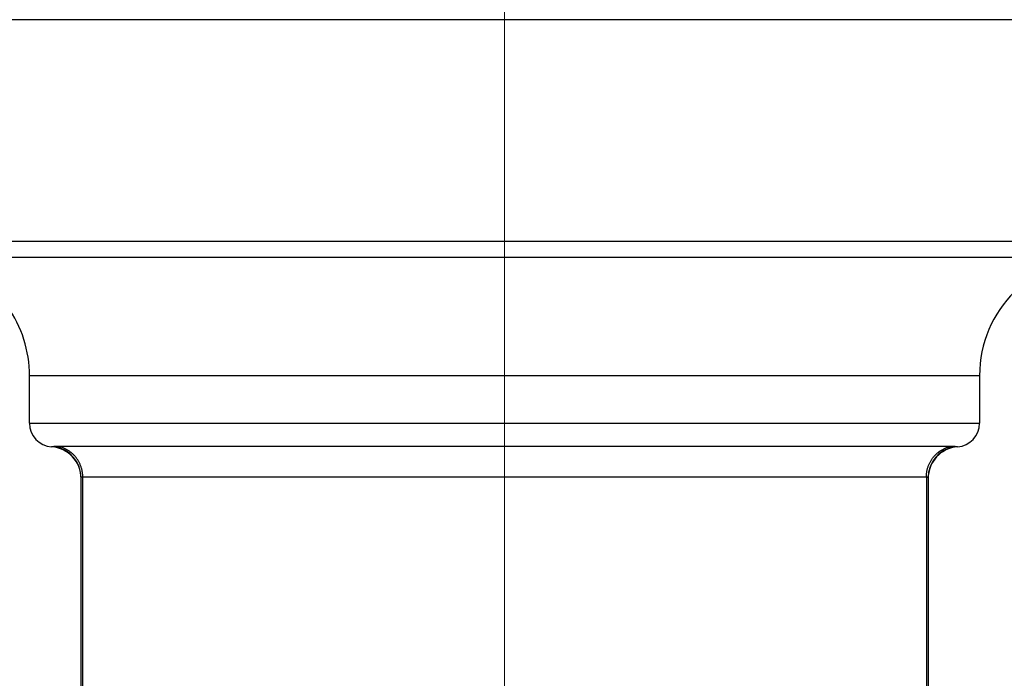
# Model space of a CAD drawing. Header units: millimetres. Extents: x 0 to 1071, y 0 to 742.
# Tile 83 of 130: x 356 to 368, y 475 to 484. Entities that reach past the tile are written whole.
import ezdxf

# ---------------------------------------------------------------- set-up
doc = ezdxf.new("R2010")
doc.units = ezdxf.units.MM
doc.header["$LTSCALE"] = 0.454724
doc.linetypes.add('CENTER', pattern=[50.8, 31.75, -6.35, 6.35, -6.35])
doc.layers.add('NoLayerName_001', color=7, linetype='Continuous')
doc.styles.get("Standard").update_dxf_attribs({"font": 'txt', "bigfont": 'extfont2'})
doc.dimstyles.get("Standard").update_dxf_attribs({"dimtxt": 2.5, "dimasz": 2.5, "dimexe": 1, "dimexo": 1, "dimtad": 1, "dimdec": 3, "dimzin": 0, "dimdsep": 46, "dimtxsty": 'Standard', "dimcen": 2.5, "dimadec": 3, "dimazin": 0, "dimtfac": 0.75, "dimtdec": 3, "dimtmove": 0, "dimatfit": 3, "dimfxl": 1, "dimarcsym": 0})

# ---------------------------------------------------------------- blocks, each defined once
blk = doc.blocks.new('_OPEN30')
at = {"color": 0, "linetype": 'ByBlock', "lineweight": -2}
for p, q in [((-1, 0.267949), (0, 0)), ((0, 0), (-1, -0.267949)), ((0, 0), (-1, 0))]:
    blk.add_line(p, q, dxfattribs=at)
blk = doc.blocks.new('*D107')
at = {"layer": 'Defpoints', "color": 0}
for p in [(522.461, 480.839), (361.961, 472.982), (361.961, 385.05)]:
    blk.add_point(p, dxfattribs=at)
at = {"layer": 'NoLayerName_001', "color": 0, "linetype": 'Continuous', "lineweight": 13}
for p, q in [((522.461, 478.339), (522.461, 382.55)), ((361.961, 470.482), (361.961, 382.55)), ((518.711, 385.05), (365.711, 385.05))]:
    blk.add_line(p, q, dxfattribs=at)
at = {"layer": 'NoLayerName_001', "color": 0, "lineweight": 13, "xscale": 3.75, "yscale": 3.75, "zscale": 3.75, "rotation": 180}
blk.add_blockref('_OPEN30', (361.961, 385.05), dxfattribs=at)
at = {"layer": 'NoLayerName_001', "color": 0, "lineweight": 13, "xscale": 3.75, "yscale": 3.75, "zscale": 3.75}
blk.add_blockref('_OPEN30', (522.461, 385.05), dxfattribs=at)
at = {"layer": 'NoLayerName_001', "color": 0, "lineweight": 13, "insert": (442.211, 391.925), "char_height": 8.75, "attachment_point": 5}
blk.add_mtext('\\W0.8000;１６１', dxfattribs=at)

msp = doc.modelspace()

# ---------------------------------------------------------------- linework, layer by layer
at = {"layer": 'NoLayerName_001', "color": 4, "linetype": 'CENTER', "lineweight": 13}
msp.add_line((361.961072, 472.982209), (361.961072, 493.070004), dxfattribs=at)
at = {"layer": 'NoLayerName_001', "color": 60, "linetype": 'Continuous', "lineweight": 25}
for p, q in [((374.461072, 483.589453), (349.461072, 483.589453)), ((349.461072, 480.789453), (374.461072, 480.789453)), ((349.661072, 480.589453), (374.261072, 480.589453)), ((355.961072, 478.489453), (355.961072, 479.089453)), ((367.961072, 479.089453), (355.961072, 479.089453)), ((367.961072, 479.089453), (367.961072, 478.489453)), ((355.961072, 478.489453), (367.961072, 478.489453)), ((367.595823, 478.196421), (356.326321, 478.196421)), ((356.611072, 467.189453), (356.611072, 477.80089)), ((356.633544, 467.189453), (356.633544, 477.805713)), ((367.2886, 477.805713), (356.633544, 477.805713)), ((367.2886, 477.805713), (367.2886, 467.189453)), ((367.311072, 477.80089), (367.311072, 467.189453))]:
    msp.add_line(p, q, dxfattribs=at)
for centre, radius, start, end in [((369.461072, 479.089453), 1.5, 90, 180), ((354.461072, 479.089453), 1.5, 0, 35.6853347), ((356.261072, 478.489453), 0.3, 180, 265.9039562), ((367.661072, 478.489453), 0.3, 274.0960438, 0), ((356.211072, 477.791239), 0.400001, 0.0002936, 85.9039772), ((356.211202, 477.800816), 0.399876, 0.0105739, 79.7813179), ((367.710942, 477.800819), 0.399874, 100.2187793, 179.9898773), ((367.711072, 477.791239), 0.400001, 94.0960227, 179.9997047)]:
    msp.add_arc(centre, radius, start, end, dxfattribs=at)
for points, knots in [([(356.282143, 478.194354), (356.28171, 478.194293), (356.280842, 478.19417), (356.27954, 478.19399), (356.278238, 478.193814), (356.276935, 478.193641), (356.275631, 478.193472), (356.274328, 478.193307), (356.273023, 478.193145), (356.271718, 478.192987), (356.270413, 478.192833), (356.269108, 478.192683), (356.267802, 478.192536), (356.266495, 478.192392), (356.265188, 478.192252), (356.263881, 478.192116), (356.262573, 478.191984), (356.261265, 478.191854), (356.259957, 478.191729), (356.258649, 478.191606), (356.25734, 478.191488), (356.256031, 478.191372), (356.254721, 478.19126), (356.253412, 478.191151), (356.252102, 478.191046), (356.250791, 478.190944), (356.24948, 478.190845), (356.248169, 478.19075), (356.247076, 478.190674), (356.245327, 478.190557), (356.243798, 478.190455), (356.24227, 478.190364), (356.241611, 478.190345), (356.240957, 478.19027), (356.240297, 478.190261), (356.239863, 478.190231), (356.239643, 478.190219)], [0, 0, 0, 0, 0.001314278, 0.0026285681, 0.00394286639, 0.00525716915, 0.00657147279, 0.00788577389, 0.0092000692, 0.01051435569, 0.01182863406, 0.01314290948, 0.01445718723, 0.01577147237, 0.01708576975, 0.01840008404, 0.01971441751, 0.02102875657, 0.02234308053, 0.02365736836, 0.02497159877, 0.02628575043, 0.02759983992, 0.02891396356, 0.03022822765, 0.03154273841, 0.03285757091, 0.03417241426, 0.03548669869, 0.0361434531, 0.03943158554, 0.04008507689, 0.04073506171, 0.04140888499, 0.04205579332, 0.04271459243, 0.04271459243, 0.04271459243, 0.04271459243]), ([(356.326321, 478.196421), (356.325583, 478.19642), (356.324108, 478.19642), (356.321896, 478.19641), (356.319684, 478.196395), (356.317472, 478.196372), (356.31526, 478.196341), (356.313048, 478.196302), (356.310836, 478.196255), (356.308624, 478.196198), (356.306412, 478.196132), (356.304201, 478.196055), (356.301989, 478.195968), (356.299778, 478.195869), (356.297566, 478.195759), (356.295356, 478.195633), (356.293147, 478.195489), (356.290939, 478.195322), (356.288735, 478.195129), (356.286533, 478.194906), (356.284335, 478.194655), (356.282874, 478.194451), (356.282143, 478.194354)], [0, 0, 0, 0, 0.00221235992, 0.00442465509, 0.00663690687, 0.0088491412, 0.01106138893, 0.01327368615, 0.01548607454, 0.01769860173, 0.01991132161, 0.02212429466, 0.02433758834, 0.02655127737, 0.02876535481, 0.0309795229, 0.03319348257, 0.03540702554, 0.03762005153, 0.03983258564, 0.04204479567, 0.0442570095, 0.0442570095, 0.0442570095, 0.0442570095]), ([(356.633544, 477.805713), (356.633413, 477.811653), (356.633342, 477.82355), (356.632087, 477.84137), (356.630152, 477.859148), (356.627417, 477.876842), (356.62392, 477.894412), (356.619658, 477.911818), (356.614636, 477.92902), (356.608858, 477.945979), (356.602333, 477.962658), (356.595079, 477.979026), (356.587109, 477.995052), (356.57844, 478.010705), (356.569088, 478.025956), (356.559067, 478.040774), (356.548393, 478.055128), (356.537082, 478.068987), (356.525158, 478.082323), (356.512643, 478.095111), (356.499561, 478.107324), (356.485938, 478.118934), (356.471795, 478.129914), (356.457158, 478.140239), (356.442051, 478.149878), (356.426506, 478.158809), (356.410565, 478.167015), (356.394268, 478.174478), (356.37766, 478.181188), (356.360773, 478.187092), (356.34368, 478.192303), (356.332086, 478.194984), (356.326321, 478.196421)], [0, 0, 0, 0, 0.017824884, 0.0356810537, 0.0535622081, 0.0714617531, 0.08937307, 0.1072897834, 0.1252060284, 0.1431167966, 0.16102032, 0.17891764, 0.1968096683, 0.2146972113, 0.2325811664, 0.2504627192, 0.2683435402, 0.2862256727, 0.3041099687, 0.3219967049, 0.3398862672, 0.3577793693, 0.3756772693, 0.3935819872, 0.4114963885, 0.4294197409, 0.4473455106, 0.465266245, 0.4831742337, 0.5010618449, 0.5189218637, 0.5367478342, 0.5367478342, 0.5367478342, 0.5367478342]), ([(367.2886, 477.805713), (367.288731, 477.811653), (367.288803, 477.82355), (367.290057, 477.84137), (367.291992, 477.859148), (367.294727, 477.876842), (367.298224, 477.894412), (367.302486, 477.911818), (367.307508, 477.92902), (367.313286, 477.945979), (367.319811, 477.962658), (367.327066, 477.979026), (367.335035, 477.995052), (367.343704, 478.010705), (367.353056, 478.025956), (367.363077, 478.040774), (367.373751, 478.055128), (367.385062, 478.068987), (367.396986, 478.082323), (367.409501, 478.095111), (367.422583, 478.107324), (367.436206, 478.118934), (367.450349, 478.129914), (367.464986, 478.140239), (367.480093, 478.149878), (367.495638, 478.158809), (367.511579, 478.167015), (367.527876, 478.174478), (367.544484, 478.181188), (367.561371, 478.187092), (367.578464, 478.192303), (367.590058, 478.194984), (367.595823, 478.196421)], [0, 0, 0, 0, 0.017824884, 0.0356810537, 0.0535622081, 0.071461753, 0.0893730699, 0.1072897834, 0.1252060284, 0.1431167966, 0.1610203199, 0.1789176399, 0.1968096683, 0.2146972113, 0.2325811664, 0.2504627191, 0.2683435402, 0.2862256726, 0.3041099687, 0.3219967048, 0.3398862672, 0.3577793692, 0.3756772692, 0.3935819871, 0.4114963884, 0.4294197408, 0.4473455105, 0.4652662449, 0.4831742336, 0.5010618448, 0.5189218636, 0.5367478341, 0.5367478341, 0.5367478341, 0.5367478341]), ([(367.640001, 478.194354), (367.63927, 478.194451), (367.637809, 478.194655), (367.635611, 478.194906), (367.633409, 478.195129), (367.631205, 478.195322), (367.628997, 478.195489), (367.626788, 478.195633), (367.624578, 478.195759), (367.622366, 478.195869), (367.620155, 478.195968), (367.617943, 478.196055), (367.615732, 478.196132), (367.61352, 478.196198), (367.611308, 478.196255), (367.609096, 478.196302), (367.606884, 478.196341), (367.604672, 478.196372), (367.60246, 478.196395), (367.600248, 478.19641), (367.598036, 478.19642), (367.596561, 478.19642), (367.595823, 478.196421)], [0, 0, 0, 0, 0.00221221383, 0.00442442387, 0.00663695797, 0.00884998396, 0.01106352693, 0.0132774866, 0.01549165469, 0.01770573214, 0.01991942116, 0.02213271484, 0.0243456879, 0.02655840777, 0.02877093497, 0.03098332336, 0.03319562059, 0.03540786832, 0.03762010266, 0.03983235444, 0.04204464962, 0.04425700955, 0.04425700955, 0.04425700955, 0.04425700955]), ([(367.682501, 478.190219), (367.682281, 478.190231), (367.681847, 478.190261), (367.681187, 478.19027), (367.680533, 478.190345), (367.679874, 478.190364), (367.678346, 478.190455), (367.676598, 478.190571), (367.674631, 478.190704), (367.67332, 478.190797), (367.672008, 478.190894), (367.670698, 478.190995), (367.669387, 478.191098), (367.668078, 478.191205), (367.666768, 478.191316), (367.665459, 478.19143), (367.66415, 478.191547), (367.662841, 478.191667), (367.661533, 478.191791), (367.660225, 478.191919), (367.658917, 478.192049), (367.657609, 478.192184), (367.656302, 478.192322), (367.654996, 478.192463), (367.653689, 478.192609), (367.652384, 478.192757), (367.651078, 478.19291), (367.649773, 478.193066), (367.648469, 478.193226), (367.647165, 478.193389), (367.645861, 478.193557), (367.644558, 478.193727), (367.643255, 478.193902), (367.641953, 478.19408), (367.640868, 478.194231), (367.640218, 478.194323), (367.640001, 478.194354)], [0, 0, 0, 0, 0.00065879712, 0.00130570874, 0.00197953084, 0.00262951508, 0.00328300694, 0.00657113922, 0.00788492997, 0.00919956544, 0.01051447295, 0.01182914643, 0.01314352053, 0.01445770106, 0.01577179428, 0.01708590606, 0.01840009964, 0.0197143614, 0.0210286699, 0.02234300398, 0.02365734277, 0.02497166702, 0.02628597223, 0.02760026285, 0.02891454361, 0.03022881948, 0.03154309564, 0.03285737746, 0.03417166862, 0.03548596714, 0.03680026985, 0.03811457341, 0.03942887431, 0.04074316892, 0.0420574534, 0.04271459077, 0.04271459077, 0.04271459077, 0.04271459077]), ([(356.633544, 477.805713), (356.633316, 477.805712), (356.632862, 477.805712), (356.63218, 477.805708), (356.631498, 477.805701), (356.630816, 477.805692), (356.630134, 477.805679), (356.629452, 477.805663), (356.62877, 477.805644), (356.628089, 477.805621), (356.627407, 477.805595), (356.626726, 477.805565), (356.626045, 477.805531), (356.625364, 477.805493), (356.624683, 477.805451), (356.624002, 477.805405), (356.623322, 477.805355), (356.622642, 477.805299), (356.621963, 477.805238), (356.621285, 477.805169), (356.620607, 477.805092), (356.619931, 477.805005), (356.619255, 477.804908), (356.618581, 477.8048), (356.617909, 477.804679), (356.617239, 477.804544), (356.61657, 477.804394), (356.615906, 477.804229), (356.615247, 477.804047), (356.614598, 477.803846), (356.613959, 477.803627), (356.613329, 477.803373), (356.612712, 477.803053), (356.612118, 477.802648), (356.611596, 477.802156), (356.611162, 477.801575), (356.611121, 477.801107), (356.611072, 477.80089)], [0, 0, 0, 0, 0.00068189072, 0.00136383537, 0.0020458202, 0.00272783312, 0.00340986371, 0.00409190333, 0.00477394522, 0.00545598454, 0.00613801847, 0.00682004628, 0.00750206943, 0.00818409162, 0.0088661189, 0.00954815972, 0.01023022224, 0.01091227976, 0.01159429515, 0.01227625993, 0.01295820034, 0.01364018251, 0.01432231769, 0.01500476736, 0.01568774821, 0.01637153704, 0.01705647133, 0.01774208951, 0.01842609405, 0.0191060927, 0.01978010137, 0.02045305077, 0.02114094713, 0.02186356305, 0.02259753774, 0.02329850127, 0.02396843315, 0.02396843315, 0.02396843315, 0.02396843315]), ([(367.311072, 477.80089), (367.311023, 477.801107), (367.310982, 477.801575), (367.310548, 477.802156), (367.310026, 477.802648), (367.309432, 477.803053), (367.308815, 477.803373), (367.308185, 477.803627), (367.307546, 477.803846), (367.306897, 477.804047), (367.306239, 477.804229), (367.305574, 477.804394), (367.304905, 477.804544), (367.304235, 477.804679), (367.303563, 477.8048), (367.302889, 477.804908), (367.302213, 477.805005), (367.301537, 477.805092), (367.300859, 477.805169), (367.300181, 477.805238), (367.299502, 477.805299), (367.298822, 477.805355), (367.298142, 477.805405), (367.297461, 477.805451), (367.29678, 477.805493), (367.296099, 477.805531), (367.295418, 477.805565), (367.294737, 477.805595), (367.294055, 477.805621), (367.293374, 477.805644), (367.292692, 477.805663), (367.29201, 477.805679), (367.291328, 477.805692), (367.290646, 477.805701), (367.289964, 477.805708), (367.289282, 477.805712), (367.288828, 477.805712), (367.2886, 477.805713)], [0, 0, 0, 0, 0.00066993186, 0.00137089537, 0.00210487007, 0.002827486, 0.00351538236, 0.00418833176, 0.00486234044, 0.00554233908, 0.00622634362, 0.0069119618, 0.00759689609, 0.00828068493, 0.00896366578, 0.00964611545, 0.01032825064, 0.01101023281, 0.01169217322, 0.012374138, 0.01305615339, 0.01373821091, 0.01442027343, 0.01510231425, 0.01578434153, 0.01646636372, 0.01714838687, 0.01783041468, 0.01851244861, 0.01919448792, 0.01987652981, 0.02055856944, 0.02124060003, 0.02192261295, 0.02260459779, 0.02328654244, 0.02396843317, 0.02396843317, 0.02396843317, 0.02396843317])]:
    msp.add_open_spline(points, degree=3, knots=knots, dxfattribs=at)

# ---------------------------------------------------------------- dimensions: what is measured, and where the dimension line sits
at = {"layer": 'NoLayerName_001', "color": 3, "linetype": 'Continuous', "lineweight": 13}
dim = msp.add_linear_dim(base=(361.961072, 385.050104), p1=(522.461071, 480.839453), p2=(361.961072, 472.982209), angle=180, text='\\W0.8000;１６１', dimstyle='Standard', override={"dimtxt": 8.75, "dimasz": 3.75, "dimexe": 2.5, "dimexo": 2.5, "dimgap": 2.5, "dimzin": 8, "dimblk": 'OPEN30', "dimclrd": 0, "dimclre": 0, "dimclrt": 0, "dimtp": 0, "dimtm": 0, "dimlwd": 13, "dimlwe": 13}, dxfattribs=at)
dim.commit()
dim.dimension.update_dxf_attribs({"geometry": '*D107', "text_midpoint": (442.211071, 385.050104), "dimtype": 160})

doc.saveas('drawing.dxf')
